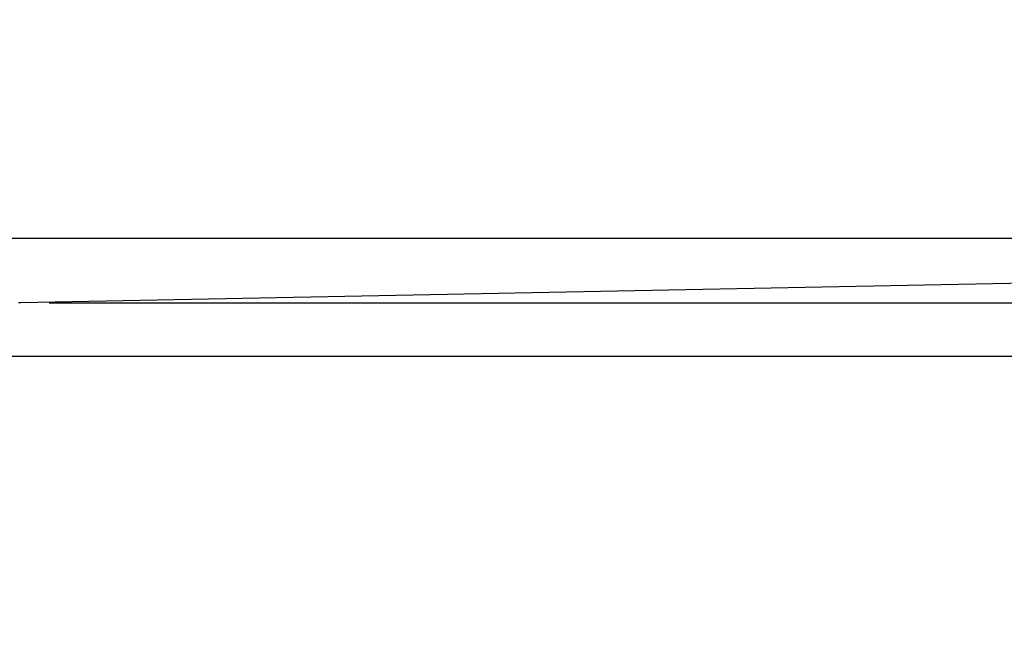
# Model space of a CAD drawing. Header units: millimetres. Extents: x -13716 to 13716, y -375 to 4365.
# Tile 10 of 12: x 1339 to 1756, y 3784 to 4046. Entities that reach past the tile are written whole.
import ezdxf

# ---------------------------------------------------------------- set-up
doc = ezdxf.new("R2010")
doc.units = ezdxf.units.MM
doc.header["$LTSCALE"] = 15
doc.layers.add('_Sichtbarkanten', color=7, linetype='Continuous', lineweight=25)
doc.layers.add('Bemaßung (ISO)', color=7, linetype='Continuous', lineweight=25)
doc.styles.add('Notiztext (ISO)', font='verdana.ttf')
doc.dimstyles.new('wedi A-Kon_F&E', dxfattribs={"dimscale": 15, "dimtxt": 2.5, "dimasz": 4, "dimexe": 2, "dimexo": 0.8, "dimgap": 0.3, "dimtad": 1, "dimdec": 1, "dimrnd": 1e-08, "dimtxsty": 'Notiztext (ISO)', "dimcen": 0.09, "dimclrd": 7, "dimclre": 7, "dimclrt": 256, "dimadec": 0, "dimazin": 2, "dimtfac": 0.6, "dimtmove": 0, "dimatfit": 3, "dimfxl": 1, "dimtolj": 1, "dimlwd": -1, "dimlwe": -1, "dimarcsym": 0})

# ---------------------------------------------------------------- blocks, each defined once
blk = doc.blocks.new('*D30')
at = {"layer": 'Bemaßung (ISO)', "color": 7, "transparency": 16777216}
for p, q in [((2856.5, 3986.09), (2856.5, 4046.09)), ((1351.33, 3926.09), (2886.5, 3926.09)), ((2856.5, 3903.59), (2856.5, 3926.09)), ((2753.64, 3903.59), (2886.5, 3903.59)), ((2856.5, 3843.59), (2856.5, 3783.59))]:
    blk.add_line(p, q, dxfattribs=at)
for points in [[(2846.5, 3986.09), (2866.5, 3986.09), (2856.5, 3926.09)], [(2846.5, 3843.59), (2866.5, 3843.59), (2856.5, 3903.59)]]:
    blk.add_solid(points, dxfattribs=at)
at = {"layer": 'Defpoints', "color": 0, "transparency": 16777216}
for p in [(1339.33, 3926.09), (2856.5, 3926.09), (2741.64, 3903.59)]:
    blk.add_point(p, dxfattribs=at)
at = {"layer": 'Bemaßung (ISO)', "transparency": 16777216, "insert": (2802.94, 3799.7), "char_height": 37.5, "attachment_point": 1, "rotation": 90, "style": 'Notiztext (ISO)'}
blk.add_mtext('\\A1;22,5 [1]"', dxfattribs=at)

msp = doc.modelspace()

# ---------------------------------------------------------------- linework, layer by layer
at = {"layer": '_Sichtbarkanten'}
for p, q in [((925.61, 3953.59), (2728.93, 3953.59)), ((2728.93, 3953.59), (1339.33, 3926.09)), ((1339.33, 3926.09), (1338.37, 3926.09)), ((1323.87, 3903.59), (2741.64, 3903.59))]:
    msp.add_line(p, q, dxfattribs=at)

# ---------------------------------------------------------------- dimensions: what is measured, and where the dimension line sits
at = {"layer": 'Bemaßung (ISO)', "color": 7}
dim = msp.add_linear_dim(base=(2856.5, 3926.09), p1=(2741.64, 3903.59), p2=(1339.33, 3926.09), angle=90, text='<>"', dimstyle='wedi A-Kon_F&E', override={"dimgap": 0.3, "dimdec": 1, "dimtol": 0, "dimlim": 0, "dimtp": 0, "dimtm": 0, "dimtdec": 2, "dimtofl": 1, "dimatfit": 1}, dxfattribs=at)
dim.commit()
dim.dimension.update_dxf_attribs({"geometry": '*D30', "text_midpoint": (2856.5, 3914.84), "dimtype": 160})

doc.saveas('drawing.dxf')
